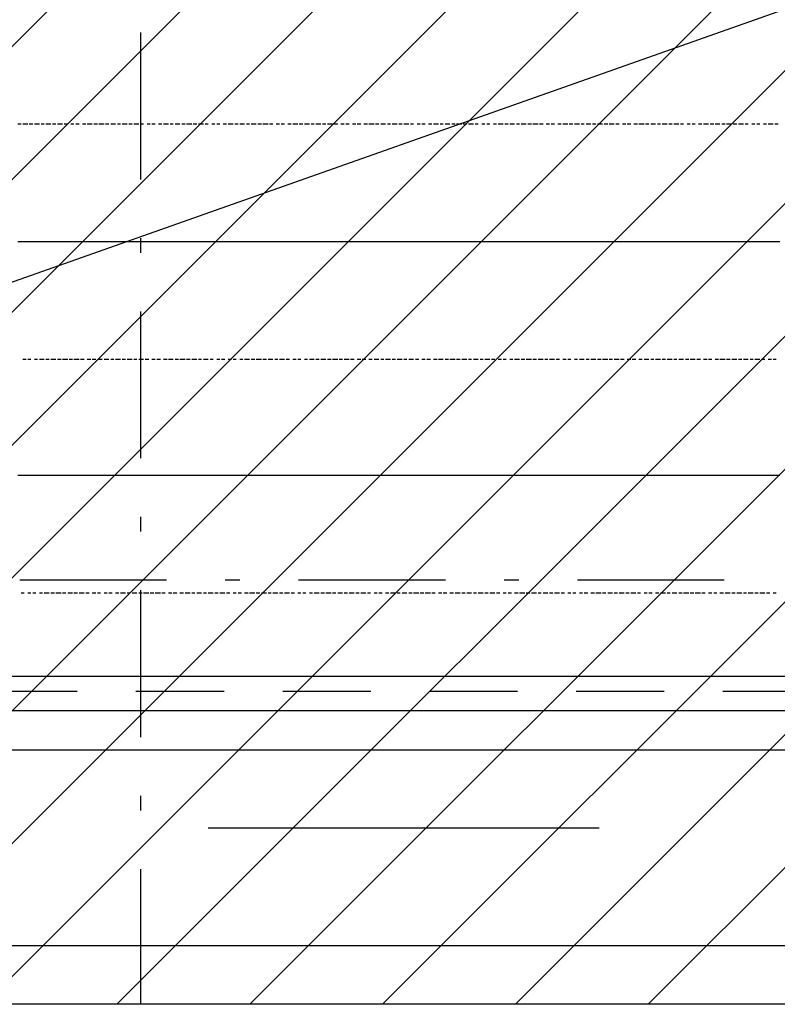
# Model space of a CAD drawing. Extents: x 997 to 109698, y 921 to 94021.
# Tile 64 of 256: x 25388 to 27324, y 3821 to 6337. Entities that reach past the tile are written whole.
import ezdxf

# ---------------------------------------------------------------- set-up
doc = ezdxf.new("R2010")
doc.units = 0
doc.header["$MEASUREMENT"] = 0
for name, color, linetype in [('12', 7, 'CONTINUOUS'), ('28', 7, 'CONTINUOUS'), ('39', 7, 'CONTINUOUS'), ('40', 7, 'CONTINUOUS')]:
    doc.layers.add(name, color=color, linetype=linetype)

msp = doc.modelspace()

# ---------------------------------------------------------------- linework, layer by layer
at = {"layer": '12', "color": 5}
for p, q in [((25391.601607, 6069.953237), (25383.601607, 6069.953237)), ((25408.601607, 6069.953237), (25395.601607, 6069.953237)), ((25421.601607, 6069.953237), (25412.601607, 6069.953237)), ((25438.601607, 6069.953237), (25425.601607, 6069.953237)), ((25450.601607, 6069.953237), (25442.601607, 6069.953237)), ((25467.601607, 6069.953237), (25454.601607, 6069.953237)), ((25480.601607, 6069.953237), (25471.601607, 6069.953237)), ((25497.601607, 6069.953237), (25484.601607, 6069.953237)), ((25510.601607, 6069.953237), (25501.601607, 6069.953237)), ((25526.601607, 6069.953237), (25518.601607, 6069.953237)), ((25539.601607, 6069.953237), (25531.601607, 6069.953237)), ((25556.601607, 6069.953237), (25548.601607, 6069.953237)), ((25573.601607, 6069.953237), (25560.601607, 6069.953237)), ((25586.601607, 6069.953237), (25577.601607, 6069.953237)), ((25603.601607, 6069.953237), (25590.601607, 6069.953237)), ((25615.601607, 6069.953237), (25607.601607, 6069.953237)), ((25632.601607, 6069.953237), (25620.601607, 6069.953237)), ((25645.601607, 6069.953237), (25637.601607, 6069.953237)), ((25662.601607, 6069.953237), (25649.601607, 6069.953237)), ((25675.601607, 6069.953237), (25666.601607, 6069.953237)), ((25692.601607, 6069.953237), (25679.601607, 6069.953237)), ((25704.601607, 6069.953237), (25696.601607, 6069.953237)), ((25721.601607, 6069.953237), (25713.601607, 6069.953237)), ((25734.601607, 6069.953237), (25725.601607, 6069.953237)), ((25751.601607, 6069.953237), (25742.601607, 6069.953237)), ((25768.601607, 6069.953237), (25755.601607, 6069.953237)), ((25780.601607, 6069.953237), (25772.601607, 6069.953237)), ((25797.601607, 6069.953237), (25785.601607, 6069.953237)), ((25810.601607, 6069.953237), (25802.601607, 6069.953237)), ((25827.601607, 6069.953237), (25814.601607, 6069.953237)), ((25840.601607, 6069.953237), (25831.601607, 6069.953237)), ((25857.601607, 6069.953237), (25844.601607, 6069.953237)), ((25869.601607, 6069.953237), (25861.601607, 6069.953237)), ((25886.601607, 6069.953237), (25878.601607, 6069.953237)), ((25899.601607, 6069.953237), (25891.601607, 6069.953237)), ((25916.601607, 6069.953237), (25907.601607, 6069.953237)), ((25933.601607, 6069.953237), (25920.601607, 6069.953237)), ((25946.601607, 6069.953237), (25937.601607, 6069.953237)), ((25962.601607, 6069.953237), (25950.601607, 6069.953237)), ((25975.601607, 6069.953237), (25967.601607, 6069.953237)), ((25992.601607, 6069.953237), (25979.601607, 6069.953237)), ((26005.601607, 6069.953237), (25996.601607, 6069.953237)), ((26022.601607, 6069.953237), (26009.601607, 6069.953237)), ((26034.601607, 6069.953237), (26026.601607, 6069.953237)), ((26051.601607, 6069.953237), (26043.601607, 6069.953237)), ((26064.601607, 6069.953237), (26056.601607, 6069.953237)), ((26081.601607, 6069.953237), (26073.601607, 6069.953237)), ((26098.601607, 6069.953237), (26085.601607, 6069.953237)), ((26111.601607, 6069.953237), (26102.601607, 6069.953237)), ((26128.601607, 6069.953237), (26115.601607, 6069.953237)), ((26140.601607, 6069.953237), (26132.601607, 6069.953237)), ((26157.601607, 6069.953237), (26144.601607, 6069.953237)), ((26170.601607, 6069.953237), (26161.601607, 6069.953237)), ((26187.601607, 6069.953237), (26174.601607, 6069.953237)), ((26200.601607, 6069.953237), (26191.601607, 6069.953237)), ((26217.601607, 6069.953237), (26208.601607, 6069.953237)), ((26229.601607, 6069.953237), (26221.601607, 6069.953237)), ((26246.601607, 6069.953237), (26238.601607, 6069.953237)), ((26259.601607, 6069.953237), (26250.601607, 6069.953237)), ((26276.601607, 6069.953237), (26267.601607, 6069.953237)), ((26293.601607, 6069.953237), (26280.601607, 6069.953237)), ((26305.601607, 6069.953237), (26297.601607, 6069.953237)), ((26322.601607, 6069.953237), (26310.601607, 6069.953237)), ((26335.601607, 6069.953237), (26327.601607, 6069.953237)), ((26352.601607, 6069.953237), (26339.601607, 6069.953237)), ((26365.601607, 6069.953237), (26356.601607, 6069.953237)), ((26382.601607, 6069.953237), (26369.601607, 6069.953237)), ((26394.601607, 6069.953237), (26386.601607, 6069.953237)), ((26411.601607, 6069.953237), (26403.601607, 6069.953237)), ((26424.601607, 6069.953237), (26415.601607, 6069.953237)), ((26441.601607, 6069.953237), (26432.601607, 6069.953237)), ((26458.601607, 6069.953237), (26445.601607, 6069.953237)), ((26470.601607, 6069.953237), (26462.601607, 6069.953237)), ((26487.601607, 6069.953237), (26475.601607, 6069.953237)), ((26500.601607, 6069.953237), (26492.601607, 6069.953237)), ((26517.601607, 6069.953237), (26504.601607, 6069.953237)), ((26530.601607, 6069.953237), (26521.601607, 6069.953237)), ((26547.601607, 6069.953237), (26534.601607, 6069.953237)), ((26559.601607, 6069.953237), (26551.601607, 6069.953237)), ((26576.601607, 6069.953237), (26568.601607, 6069.953237)), ((26589.601607, 6069.953237), (26581.601607, 6069.953237)), ((26606.601607, 6069.953237), (26598.601607, 6069.953237)), ((26623.601607, 6069.953237), (26610.601607, 6069.953237)), ((26636.601607, 6069.953237), (26627.601607, 6069.953237)), ((26652.601607, 6069.953237), (26640.601607, 6069.953237)), ((26665.601607, 6069.953237), (26657.601607, 6069.953237)), ((26682.601607, 6069.953237), (26669.601607, 6069.953237)), ((26695.601607, 6069.953237), (26686.601607, 6069.953237)), ((26712.601607, 6069.953237), (26699.601607, 6069.953237)), ((26725.601607, 6069.953237), (26716.601607, 6069.953237)), ((26741.601607, 6069.953237), (26733.601607, 6069.953237)), ((26754.601607, 6069.953237), (26746.601607, 6069.953237)), ((26771.601607, 6069.953237), (26763.601607, 6069.953237)), ((26788.601607, 6069.953237), (26775.601607, 6069.953237)), ((26801.601607, 6069.953237), (26792.601607, 6069.953237)), ((26818.601607, 6069.953237), (26805.601607, 6069.953237)), ((26830.601607, 6069.953237), (26822.601607, 6069.953237)), ((26847.601607, 6069.953237), (26835.601607, 6069.953237)), ((26860.601607, 6069.953237), (26851.601607, 6069.953237)), ((26877.601607, 6069.953237), (26864.601607, 6069.953237)), ((26890.601607, 6069.953237), (26881.601607, 6069.953237)), ((26907.601607, 6069.953237), (26894.601607, 6069.953237)), ((26919.601607, 6069.953237), (26911.601607, 6069.953237)), ((26936.601607, 6069.953237), (26928.601607, 6069.953237)), ((26949.601607, 6069.953237), (26940.601607, 6069.953237)), ((26966.601607, 6069.953237), (26957.601607, 6069.953237)), ((26983.601607, 6069.953237), (26970.601607, 6069.953237)), ((26995.601607, 6069.953237), (26987.601607, 6069.953237)), ((27012.601607, 6069.953237), (27000.601607, 6069.953237)), ((27025.601607, 6069.953237), (27017.601607, 6069.953237)), ((27042.601607, 6069.953237), (27029.601607, 6069.953237)), ((27055.601607, 6069.953237), (27046.601607, 6069.953237)), ((27072.601607, 6069.953237), (27059.601607, 6069.953237)), ((27084.601607, 6069.953237), (27076.601607, 6069.953237)), ((27101.601607, 6069.953237), (27093.601607, 6069.953237)), ((27114.601607, 6069.953237), (27106.601607, 6069.953237)), ((27131.601607, 6069.953237), (27122.601607, 6069.953237)), ((27148.601607, 6069.953237), (27135.601607, 6069.953237)), ((27161.601607, 6069.953237), (27152.601607, 6069.953237)), ((27177.601607, 6069.953237), (27165.601607, 6069.953237)), ((27190.601607, 6069.953237), (27182.601607, 6069.953237)), ((27207.601607, 6069.953237), (27194.601607, 6069.953237)), ((27220.601607, 6069.953237), (27211.601607, 6069.953237)), ((27237.601607, 6069.953237), (27224.601607, 6069.953237)), ((27249.601607, 6069.953237), (27241.601607, 6069.953237)), ((27266.601607, 6069.953237), (27258.601607, 6069.953237)), ((27279.601607, 6069.953237), (27271.601607, 6069.953237)), ((27296.601607, 6069.953237), (27288.601607, 6069.953237)), ((27313.601607, 6069.953237), (27300.601607, 6069.953237)), ((27326.601607, 6069.953237), (27317.601607, 6069.953237)), ((25404.601607, 5468.953237), (25395.601607, 5468.953237)), ((25416.601607, 5468.953237), (25408.601607, 5468.953237)), ((25433.601607, 5468.953237), (25425.601607, 5468.953237)), ((25450.601607, 5468.953237), (25438.601607, 5468.953237)), ((25463.601607, 5468.953237), (25454.601607, 5468.953237)), ((25480.601607, 5468.953237), (25467.601607, 5468.953237)), ((25493.601607, 5468.953237), (25484.601607, 5468.953237)), ((25510.601607, 5468.953237), (25497.601607, 5468.953237)), ((25522.601607, 5468.953237), (25514.601607, 5468.953237)), ((25539.601607, 5468.953237), (25526.601607, 5468.953237)), ((25552.601607, 5468.953237), (25543.601607, 5468.953237)), ((25569.601607, 5468.953237), (25560.601607, 5468.953237)), ((25582.601607, 5468.953237), (25573.601607, 5468.953237)), ((25598.601607, 5468.953237), (25590.601607, 5468.953237)), ((25615.601607, 5468.953237), (25603.601607, 5468.953237)), ((25628.601607, 5468.953237), (25620.601607, 5468.953237)), ((25645.601607, 5468.953237), (25632.601607, 5468.953237)), ((25658.601607, 5468.953237), (25649.601607, 5468.953237)), ((25675.601607, 5468.953237), (25662.601607, 5468.953237)), ((25687.601607, 5468.953237), (25679.601607, 5468.953237)), ((25704.601607, 5468.953237), (25692.601607, 5468.953237)), ((25717.601607, 5468.953237), (25708.601607, 5468.953237)), ((25734.601607, 5468.953237), (25725.601607, 5468.953237)), ((25747.601607, 5468.953237), (25738.601607, 5468.953237)), ((25764.601607, 5468.953237), (25755.601607, 5468.953237)), ((25780.601607, 5468.953237), (25768.601607, 5468.953237)), ((25793.601607, 5468.953237), (25785.601607, 5468.953237)), ((25810.601607, 5468.953237), (25797.601607, 5468.953237)), ((25823.601607, 5468.953237), (25814.601607, 5468.953237)), ((25840.601607, 5468.953237), (25827.601607, 5468.953237)), ((25852.601607, 5468.953237), (25844.601607, 5468.953237)), ((25869.601607, 5468.953237), (25857.601607, 5468.953237)), ((25882.601607, 5468.953237), (25874.601607, 5468.953237)), ((25899.601607, 5468.953237), (25891.601607, 5468.953237)), ((25912.601607, 5468.953237), (25903.601607, 5468.953237)), ((25929.601607, 5468.953237), (25920.601607, 5468.953237)), ((25941.601607, 5468.953237), (25933.601607, 5468.953237)), ((25958.601607, 5468.953237), (25950.601607, 5468.953237)), ((25975.601607, 5468.953237), (25962.601607, 5468.953237)), ((25988.601607, 5468.953237), (25979.601607, 5468.953237)), ((26005.601607, 5468.953237), (25992.601607, 5468.953237)), ((26018.601607, 5468.953237), (26009.601607, 5468.953237)), ((26034.601607, 5468.953237), (26022.601607, 5468.953237)), ((26047.601607, 5468.953237), (26039.601607, 5468.953237)), ((26064.601607, 5468.953237), (26051.601607, 5468.953237)), ((26077.601607, 5468.953237), (26068.601607, 5468.953237)), ((26094.601607, 5468.953237), (26085.601607, 5468.953237)), ((26106.601607, 5468.953237), (26098.601607, 5468.953237)), ((26123.601607, 5468.953237), (26115.601607, 5468.953237)), ((26140.601607, 5468.953237), (26128.601607, 5468.953237)), ((26153.601607, 5468.953237), (26144.601607, 5468.953237)), ((26170.601607, 5468.953237), (26157.601607, 5468.953237)), ((26183.601607, 5468.953237), (26174.601607, 5468.953237)), ((26200.601607, 5468.953237), (26187.601607, 5468.953237)), ((26212.601607, 5468.953237), (26204.601607, 5468.953237)), ((26229.601607, 5468.953237), (26217.601607, 5468.953237)), ((26242.601607, 5468.953237), (26233.601607, 5468.953237)), ((26259.601607, 5468.953237), (26250.601607, 5468.953237)), ((26272.601607, 5468.953237), (26263.601607, 5468.953237)), ((26288.601607, 5468.953237), (26280.601607, 5468.953237)), ((26305.601607, 5468.953237), (26293.601607, 5468.953237)), ((26318.601607, 5468.953237), (26310.601607, 5468.953237)), ((26335.601607, 5468.953237), (26322.601607, 5468.953237)), ((26348.601607, 5468.953237), (26339.601607, 5468.953237)), ((26365.601607, 5468.953237), (26352.601607, 5468.953237)), ((26377.601607, 5468.953237), (26369.601607, 5468.953237)), ((26394.601607, 5468.953237), (26382.601607, 5468.953237)), ((26407.601607, 5468.953237), (26399.601607, 5468.953237)), ((26424.601607, 5468.953237), (26415.601607, 5468.953237)), ((26437.601607, 5468.953237), (26428.601607, 5468.953237)), ((26454.601607, 5468.953237), (26445.601607, 5468.953237)), ((26470.601607, 5468.953237), (26458.601607, 5468.953237)), ((26483.601607, 5468.953237), (26475.601607, 5468.953237)), ((26500.601607, 5468.953237), (26487.601607, 5468.953237)), ((26513.601607, 5468.953237), (26504.601607, 5468.953237)), ((26530.601607, 5468.953237), (26517.601607, 5468.953237)), ((26542.601607, 5468.953237), (26534.601607, 5468.953237)), ((26559.601607, 5468.953237), (26547.601607, 5468.953237)), ((26572.601607, 5468.953237), (26564.601607, 5468.953237)), ((26589.601607, 5468.953237), (26576.601607, 5468.953237)), ((26602.601607, 5468.953237), (26593.601607, 5468.953237)), ((26619.601607, 5468.953237), (26610.601607, 5468.953237)), ((26631.601607, 5468.953237), (26623.601607, 5468.953237)), ((26648.601607, 5468.953237), (26640.601607, 5468.953237)), ((26665.601607, 5468.953237), (26652.601607, 5468.953237)), ((26678.601607, 5468.953237), (26669.601607, 5468.953237)), ((26695.601607, 5468.953237), (26682.601607, 5468.953237)), ((26708.601607, 5468.953237), (26699.601607, 5468.953237)), ((26725.601607, 5468.953237), (26712.601607, 5468.953237)), ((26737.601607, 5468.953237), (26729.601607, 5468.953237)), ((26754.601607, 5468.953237), (26741.601607, 5468.953237)), ((26767.601607, 5468.953237), (26758.601607, 5468.953237)), ((26784.601607, 5468.953237), (26775.601607, 5468.953237)), ((26796.601607, 5468.953237), (26788.601607, 5468.953237)), ((26813.601607, 5468.953237), (26805.601607, 5468.953237)), ((26830.601607, 5468.953237), (26818.601607, 5468.953237)), ((26843.601607, 5468.953237), (26835.601607, 5468.953237)), ((26860.601607, 5468.953237), (26847.601607, 5468.953237)), ((26873.601607, 5468.953237), (26864.601607, 5468.953237)), ((26890.601607, 5468.953237), (26877.601607, 5468.953237)), ((26902.601607, 5468.953237), (26894.601607, 5468.953237)), ((26919.601607, 5468.953237), (26907.601607, 5468.953237)), ((26932.601607, 5468.953237), (26923.601607, 5468.953237)), ((26949.601607, 5468.953237), (26940.601607, 5468.953237)), ((26962.601607, 5468.953237), (26953.601607, 5468.953237)), ((26978.601607, 5468.953237), (26970.601607, 5468.953237)), ((26995.601607, 5468.953237), (26983.601607, 5468.953237)), ((27008.601607, 5468.953237), (27000.601607, 5468.953237)), ((27025.601607, 5468.953237), (27012.601607, 5468.953237)), ((27038.601607, 5468.953237), (27029.601607, 5468.953237)), ((27055.601607, 5468.953237), (27042.601607, 5468.953237)), ((27067.601607, 5468.953237), (27059.601607, 5468.953237)), ((27084.601607, 5468.953237), (27072.601607, 5468.953237)), ((27097.601607, 5468.953237), (27089.601607, 5468.953237)), ((27114.601607, 5468.953237), (27101.601607, 5468.953237)), ((27127.601607, 5468.953237), (27118.601607, 5468.953237)), ((27144.601607, 5468.953237), (27135.601607, 5468.953237)), ((27156.601607, 5468.953237), (27148.601607, 5468.953237)), ((27173.601607, 5468.953237), (27165.601607, 5468.953237)), ((27190.601607, 5468.953237), (27177.601607, 5468.953237)), ((27203.601607, 5468.953237), (27194.601607, 5468.953237)), ((27220.601607, 5468.953237), (27207.601607, 5468.953237)), ((27233.601607, 5468.953237), (27224.601607, 5468.953237)), ((27249.601607, 5468.953237), (27237.601607, 5468.953237)), ((27262.601607, 5468.953237), (27254.601607, 5468.953237)), ((27279.601607, 5468.953237), (27266.601607, 5468.953237)), ((27292.601607, 5468.953237), (27283.601607, 5468.953237)), ((27309.601607, 5468.953237), (27300.601607, 5468.953237)), ((27321.601607, 5468.953237), (27313.601607, 5468.953237)), ((25399.601607, 4871.953237), (25391.601607, 4871.953237)), ((25416.601607, 4871.953237), (25408.601607, 4871.953237)), ((25429.601607, 4871.953237), (25421.601607, 4871.953237)), ((25446.601607, 4871.953237), (25438.601607, 4871.953237)), ((25463.601607, 4871.953237), (25450.601607, 4871.953237)), ((25476.601607, 4871.953237), (25467.601607, 4871.953237)), ((25493.601607, 4871.953237), (25480.601607, 4871.953237)), ((25505.601607, 4871.953237), (25497.601607, 4871.953237)), ((25522.601607, 4871.953237), (25510.601607, 4871.953237)), ((25535.601607, 4871.953237), (25526.601607, 4871.953237)), ((25552.601607, 4871.953237), (25539.601607, 4871.953237)), ((25565.601607, 4871.953237), (25556.601607, 4871.953237)), ((25582.601607, 4871.953237), (25573.601607, 4871.953237)), ((25594.601607, 4871.953237), (25586.601607, 4871.953237)), ((25611.601607, 4871.953237), (25603.601607, 4871.953237)), ((25624.601607, 4871.953237), (25615.601607, 4871.953237)), ((25641.601607, 4871.953237), (25632.601607, 4871.953237)), ((25658.601607, 4871.953237), (25645.601607, 4871.953237)), ((25670.601607, 4871.953237), (25662.601607, 4871.953237)), ((25687.601607, 4871.953237), (25675.601607, 4871.953237)), ((25700.601607, 4871.953237), (25692.601607, 4871.953237)), ((25717.601607, 4871.953237), (25704.601607, 4871.953237)), ((25730.601607, 4871.953237), (25721.601607, 4871.953237)), ((25747.601607, 4871.953237), (25734.601607, 4871.953237)), ((25759.601607, 4871.953237), (25751.601607, 4871.953237)), ((25776.601607, 4871.953237), (25768.601607, 4871.953237)), ((25789.601607, 4871.953237), (25780.601607, 4871.953237)), ((25806.601607, 4871.953237), (25797.601607, 4871.953237)), ((25823.601607, 4871.953237), (25810.601607, 4871.953237)), ((25835.601607, 4871.953237), (25827.601607, 4871.953237)), ((25852.601607, 4871.953237), (25840.601607, 4871.953237)), ((25865.601607, 4871.953237), (25857.601607, 4871.953237)), ((25882.601607, 4871.953237), (25869.601607, 4871.953237)), ((25895.601607, 4871.953237), (25886.601607, 4871.953237)), ((25912.601607, 4871.953237), (25899.601607, 4871.953237)), ((25924.601607, 4871.953237), (25916.601607, 4871.953237)), ((25941.601607, 4871.953237), (25933.601607, 4871.953237)), ((25954.601607, 4871.953237), (25946.601607, 4871.953237)), ((25971.601607, 4871.953237), (25962.601607, 4871.953237)), ((25988.601607, 4871.953237), (25975.601607, 4871.953237)), ((26001.601607, 4871.953237), (25992.601607, 4871.953237)), ((26018.601607, 4871.953237), (26005.601607, 4871.953237)), ((26030.601607, 4871.953237), (26022.601607, 4871.953237)), ((26047.601607, 4871.953237), (26034.601607, 4871.953237)), ((26060.601607, 4871.953237), (26051.601607, 4871.953237)), ((26077.601607, 4871.953237), (26064.601607, 4871.953237)), ((26090.601607, 4871.953237), (26081.601607, 4871.953237)), ((26106.601607, 4871.953237), (26098.601607, 4871.953237)), ((26119.601607, 4871.953237), (26111.601607, 4871.953237)), ((26136.601607, 4871.953237), (26128.601607, 4871.953237)), ((26153.601607, 4871.953237), (26140.601607, 4871.953237)), ((26166.601607, 4871.953237), (26157.601607, 4871.953237)), ((26183.601607, 4871.953237), (26170.601607, 4871.953237)), ((26195.601607, 4871.953237), (26187.601607, 4871.953237)), ((26212.601607, 4871.953237), (26200.601607, 4871.953237)), ((26225.601607, 4871.953237), (26217.601607, 4871.953237)), ((26242.601607, 4871.953237), (26229.601607, 4871.953237)), ((26255.601607, 4871.953237), (26246.601607, 4871.953237)), ((26272.601607, 4871.953237), (26259.601607, 4871.953237)), ((26284.601607, 4871.953237), (26276.601607, 4871.953237)), ((26301.601607, 4871.953237), (26293.601607, 4871.953237)), ((26314.601607, 4871.953237), (26305.601607, 4871.953237)), ((26331.601607, 4871.953237), (26322.601607, 4871.953237)), ((26348.601607, 4871.953237), (26335.601607, 4871.953237)), ((26360.601607, 4871.953237), (26352.601607, 4871.953237)), ((26377.601607, 4871.953237), (26365.601607, 4871.953237)), ((26390.601607, 4871.953237), (26382.601607, 4871.953237)), ((26407.601607, 4871.953237), (26394.601607, 4871.953237)), ((26420.601607, 4871.953237), (26411.601607, 4871.953237)), ((26437.601607, 4871.953237), (26424.601607, 4871.953237)), ((26449.601607, 4871.953237), (26441.601607, 4871.953237)), ((26466.601607, 4871.953237), (26458.601607, 4871.953237)), ((26479.601607, 4871.953237), (26470.601607, 4871.953237)), ((26496.601607, 4871.953237), (26487.601607, 4871.953237)), ((26513.601607, 4871.953237), (26500.601607, 4871.953237)), ((26526.601607, 4871.953237), (26517.601607, 4871.953237)), ((26542.601607, 4871.953237), (26530.601607, 4871.953237)), ((26555.601607, 4871.953237), (26547.601607, 4871.953237)), ((26572.601607, 4871.953237), (26559.601607, 4871.953237)), ((26585.601607, 4871.953237), (26576.601607, 4871.953237)), ((26602.601607, 4871.953237), (26589.601607, 4871.953237)), ((26614.601607, 4871.953237), (26606.601607, 4871.953237)), ((26631.601607, 4871.953237), (26623.601607, 4871.953237)), ((26644.601607, 4871.953237), (26636.601607, 4871.953237)), ((26661.601607, 4871.953237), (26652.601607, 4871.953237)), ((26678.601607, 4871.953237), (26665.601607, 4871.953237)), ((26691.601607, 4871.953237), (26682.601607, 4871.953237)), ((26708.601607, 4871.953237), (26695.601607, 4871.953237)), ((26720.601607, 4871.953237), (26712.601607, 4871.953237)), ((26737.601607, 4871.953237), (26725.601607, 4871.953237)), ((26750.601607, 4871.953237), (26741.601607, 4871.953237)), ((26767.601607, 4871.953237), (26754.601607, 4871.953237)), ((26780.601607, 4871.953237), (26771.601607, 4871.953237)), ((26796.601607, 4871.953237), (26788.601607, 4871.953237)), ((26809.601607, 4871.953237), (26801.601607, 4871.953237)), ((26826.601607, 4871.953237), (26818.601607, 4871.953237)), ((26839.601607, 4871.953237), (26830.601607, 4871.953237)), ((26856.601607, 4871.953237), (26847.601607, 4871.953237)), ((26873.601607, 4871.953237), (26860.601607, 4871.953237)), ((26885.601607, 4871.953237), (26877.601607, 4871.953237)), ((26902.601607, 4871.953237), (26890.601607, 4871.953237)), ((26915.601607, 4871.953237), (26907.601607, 4871.953237)), ((26932.601607, 4871.953237), (26919.601607, 4871.953237)), ((26945.601607, 4871.953237), (26936.601607, 4871.953237)), ((26962.601607, 4871.953237), (26949.601607, 4871.953237)), ((26974.601607, 4871.953237), (26966.601607, 4871.953237)), ((26991.601607, 4871.953237), (26983.601607, 4871.953237)), ((27004.601607, 4871.953237), (26995.601607, 4871.953237)), ((27021.601607, 4871.953237), (27012.601607, 4871.953237)), ((27038.601607, 4871.953237), (27025.601607, 4871.953237)), ((27050.601607, 4871.953237), (27042.601607, 4871.953237)), ((27067.601607, 4871.953237), (27055.601607, 4871.953237)), ((27080.601607, 4871.953237), (27072.601607, 4871.953237)), ((27097.601607, 4871.953237), (27084.601607, 4871.953237)), ((27110.601607, 4871.953237), (27101.601607, 4871.953237)), ((27127.601607, 4871.953237), (27114.601607, 4871.953237)), ((27139.601607, 4871.953237), (27131.601607, 4871.953237)), ((27156.601607, 4871.953237), (27148.601607, 4871.953237)), ((27169.601607, 4871.953237), (27161.601607, 4871.953237)), ((27186.601607, 4871.953237), (27177.601607, 4871.953237)), ((27203.601607, 4871.953237), (27190.601607, 4871.953237)), ((27216.601607, 4871.953237), (27207.601607, 4871.953237)), ((27233.601607, 4871.953237), (27220.601607, 4871.953237)), ((27245.601607, 4871.953237), (27237.601607, 4871.953237)), ((27262.601607, 4871.953237), (27249.601607, 4871.953237)), ((27275.601607, 4871.953237), (27266.601607, 4871.953237)), ((27292.601607, 4871.953237), (27279.601607, 4871.953237)), ((27304.601607, 4871.953237), (27296.601607, 4871.953237)), ((27321.601607, 4871.953237), (27313.601607, 4871.953237)), ((26868.601607, 4270.953237), (25869.601607, 4270.953237))]:
    msp.add_line(p, q, dxfattribs=at)
at = {"layer": '12', "color": 1}
for p, q in [((25391.601607, 5768.953237), (25383.601607, 5768.953237)), ((25399.601607, 5768.953237), (25391.601607, 5768.953237)), ((25412.601607, 5768.953237), (25399.601607, 5768.953237)), ((25421.601607, 5768.953237), (25412.601607, 5768.953237)), ((25429.601607, 5768.953237), (25421.601607, 5768.953237)), ((25442.601607, 5768.953237), (25429.601607, 5768.953237)), ((25450.601607, 5768.953237), (25442.601607, 5768.953237)), ((25463.601607, 5768.953237), (25450.601607, 5768.953237)), ((25471.601607, 5768.953237), (25463.601607, 5768.953237)), ((25480.601607, 5768.953237), (25471.601607, 5768.953237)), ((25493.601607, 5768.953237), (25480.601607, 5768.953237)), ((25501.601607, 5768.953237), (25493.601607, 5768.953237)), ((25510.601607, 5768.953237), (25501.601607, 5768.953237)), ((25522.601607, 5768.953237), (25510.601607, 5768.953237)), ((25531.601607, 5768.953237), (25522.601607, 5768.953237)), ((25539.601607, 5768.953237), (25531.601607, 5768.953237)), ((25552.601607, 5768.953237), (25539.601607, 5768.953237)), ((25560.601607, 5768.953237), (25552.601607, 5768.953237)), ((25573.601607, 5768.953237), (25560.601607, 5768.953237)), ((25582.601607, 5768.953237), (25573.601607, 5768.953237)), ((25590.601607, 5768.953237), (25582.601607, 5768.953237)), ((25603.601607, 5768.953237), (25590.601607, 5768.953237)), ((25611.601607, 5768.953237), (25603.601607, 5768.953237)), ((25620.601607, 5768.953237), (25611.601607, 5768.953237)), ((25632.601607, 5768.953237), (25620.601607, 5768.953237)), ((25641.601607, 5768.953237), (25632.601607, 5768.953237)), ((25649.601607, 5768.953237), (25641.601607, 5768.953237)), ((25662.601607, 5768.953237), (25649.601607, 5768.953237)), ((25670.601607, 5768.953237), (25662.601607, 5768.953237)), ((25679.601607, 5768.953237), (25670.601607, 5768.953237)), ((25692.601607, 5768.953237), (25679.601607, 5768.953237)), ((25700.601607, 5768.953237), (25692.601607, 5768.953237)), ((25713.601607, 5768.953237), (25700.601607, 5768.953237)), ((25721.601607, 5768.953237), (25713.601607, 5768.953237)), ((25730.601607, 5768.953237), (25721.601607, 5768.953237)), ((25742.601607, 5768.953237), (25730.601607, 5768.953237)), ((25751.601607, 5768.953237), (25742.601607, 5768.953237)), ((25759.601607, 5768.953237), (25751.601607, 5768.953237)), ((25772.601607, 5768.953237), (25759.601607, 5768.953237)), ((25780.601607, 5768.953237), (25772.601607, 5768.953237)), ((25789.601607, 5768.953237), (25780.601607, 5768.953237)), ((25802.601607, 5768.953237), (25789.601607, 5768.953237)), ((25810.601607, 5768.953237), (25802.601607, 5768.953237)), ((25823.601607, 5768.953237), (25810.601607, 5768.953237)), ((25831.601607, 5768.953237), (25823.601607, 5768.953237)), ((25840.601607, 5768.953237), (25831.601607, 5768.953237)), ((25852.601607, 5768.953237), (25840.601607, 5768.953237)), ((25861.601607, 5768.953237), (25852.601607, 5768.953237)), ((25869.601607, 5768.953237), (25861.601607, 5768.953237)), ((25882.601607, 5768.953237), (25869.601607, 5768.953237)), ((25891.601607, 5768.953237), (25882.601607, 5768.953237)), ((25899.601607, 5768.953237), (25891.601607, 5768.953237)), ((25912.601607, 5768.953237), (25899.601607, 5768.953237)), ((25920.601607, 5768.953237), (25912.601607, 5768.953237)), ((25933.601607, 5768.953237), (25920.601607, 5768.953237)), ((25941.601607, 5768.953237), (25933.601607, 5768.953237)), ((25950.601607, 5768.953237), (25941.601607, 5768.953237)), ((25962.601607, 5768.953237), (25950.601607, 5768.953237)), ((25971.601607, 5768.953237), (25962.601607, 5768.953237)), ((25979.601607, 5768.953237), (25971.601607, 5768.953237)), ((25992.601607, 5768.953237), (25979.601607, 5768.953237)), ((26001.601607, 5768.953237), (25992.601607, 5768.953237)), ((26009.601607, 5768.953237), (26001.601607, 5768.953237)), ((26022.601607, 5768.953237), (26009.601607, 5768.953237)), ((26030.601607, 5768.953237), (26022.601607, 5768.953237)), ((26043.601607, 5768.953237), (26030.601607, 5768.953237)), ((26051.601607, 5768.953237), (26043.601607, 5768.953237)), ((26060.601607, 5768.953237), (26051.601607, 5768.953237)), ((26073.601607, 5768.953237), (26060.601607, 5768.953237)), ((26081.601607, 5768.953237), (26073.601607, 5768.953237)), ((26090.601607, 5768.953237), (26081.601607, 5768.953237)), ((26102.601607, 5768.953237), (26090.601607, 5768.953237)), ((26111.601607, 5768.953237), (26102.601607, 5768.953237)), ((26119.601607, 5768.953237), (26111.601607, 5768.953237)), ((26132.601607, 5768.953237), (26119.601607, 5768.953237)), ((26140.601607, 5768.953237), (26132.601607, 5768.953237)), ((26153.601607, 5768.953237), (26140.601607, 5768.953237)), ((26161.601607, 5768.953237), (26153.601607, 5768.953237)), ((26170.601607, 5768.953237), (26161.601607, 5768.953237)), ((26183.601607, 5768.953237), (26170.601607, 5768.953237)), ((26191.601607, 5768.953237), (26183.601607, 5768.953237)), ((26200.601607, 5768.953237), (26191.601607, 5768.953237)), ((26212.601607, 5768.953237), (26200.601607, 5768.953237)), ((26221.601607, 5768.953237), (26212.601607, 5768.953237)), ((26229.601607, 5768.953237), (26221.601607, 5768.953237)), ((26242.601607, 5768.953237), (26229.601607, 5768.953237)), ((26250.601607, 5768.953237), (26242.601607, 5768.953237)), ((26259.601607, 5768.953237), (26250.601607, 5768.953237)), ((26272.601607, 5768.953237), (26259.601607, 5768.953237)), ((26280.601607, 5768.953237), (26272.601607, 5768.953237)), ((26293.601607, 5768.953237), (26280.601607, 5768.953237)), ((26301.601607, 5768.953237), (26293.601607, 5768.953237)), ((26310.601607, 5768.953237), (26301.601607, 5768.953237)), ((26322.601607, 5768.953237), (26310.601607, 5768.953237)), ((26331.601607, 5768.953237), (26322.601607, 5768.953237)), ((26339.601607, 5768.953237), (26331.601607, 5768.953237)), ((26352.601607, 5768.953237), (26339.601607, 5768.953237)), ((26360.601607, 5768.953237), (26352.601607, 5768.953237)), ((26369.601607, 5768.953237), (26360.601607, 5768.953237)), ((26382.601607, 5768.953237), (26369.601607, 5768.953237)), ((26390.601607, 5768.953237), (26382.601607, 5768.953237)), ((26403.601607, 5768.953237), (26390.601607, 5768.953237)), ((26411.601607, 5768.953237), (26403.601607, 5768.953237)), ((26420.601607, 5768.953237), (26411.601607, 5768.953237)), ((26432.601607, 5768.953237), (26420.601607, 5768.953237)), ((26441.601607, 5768.953237), (26432.601607, 5768.953237)), ((26449.601607, 5768.953237), (26441.601607, 5768.953237)), ((26462.601607, 5768.953237), (26449.601607, 5768.953237)), ((26470.601607, 5768.953237), (26462.601607, 5768.953237)), ((26479.601607, 5768.953237), (26470.601607, 5768.953237)), ((26492.601607, 5768.953237), (26479.601607, 5768.953237)), ((26500.601607, 5768.953237), (26492.601607, 5768.953237)), ((26513.601607, 5768.953237), (26500.601607, 5768.953237)), ((26521.601607, 5768.953237), (26513.601607, 5768.953237)), ((26530.601607, 5768.953237), (26521.601607, 5768.953237)), ((26542.601607, 5768.953237), (26530.601607, 5768.953237)), ((26551.601607, 5768.953237), (26542.601607, 5768.953237)), ((26559.601607, 5768.953237), (26551.601607, 5768.953237)), ((26572.601607, 5768.953237), (26559.601607, 5768.953237)), ((26581.601607, 5768.953237), (26572.601607, 5768.953237)), ((26589.601607, 5768.953237), (26581.601607, 5768.953237)), ((26602.601607, 5768.953237), (26589.601607, 5768.953237)), ((26610.601607, 5768.953237), (26602.601607, 5768.953237)), ((26623.601607, 5768.953237), (26610.601607, 5768.953237)), ((26631.601607, 5768.953237), (26623.601607, 5768.953237)), ((26640.601607, 5768.953237), (26631.601607, 5768.953237)), ((26652.601607, 5768.953237), (26640.601607, 5768.953237)), ((26661.601607, 5768.953237), (26652.601607, 5768.953237)), ((26669.601607, 5768.953237), (26661.601607, 5768.953237)), ((26682.601607, 5768.953237), (26669.601607, 5768.953237)), ((26691.601607, 5768.953237), (26682.601607, 5768.953237)), ((26699.601607, 5768.953237), (26691.601607, 5768.953237)), ((26712.601607, 5768.953237), (26699.601607, 5768.953237)), ((26720.601607, 5768.953237), (26712.601607, 5768.953237)), ((26733.601607, 5768.953237), (26720.601607, 5768.953237)), ((26741.601607, 5768.953237), (26733.601607, 5768.953237)), ((26750.601607, 5768.953237), (26741.601607, 5768.953237)), ((26763.601607, 5768.953237), (26750.601607, 5768.953237)), ((26771.601607, 5768.953237), (26763.601607, 5768.953237)), ((26780.601607, 5768.953237), (26771.601607, 5768.953237)), ((26792.601607, 5768.953237), (26780.601607, 5768.953237)), ((26801.601607, 5768.953237), (26792.601607, 5768.953237)), ((26809.601607, 5768.953237), (26801.601607, 5768.953237)), ((26822.601607, 5768.953237), (26809.601607, 5768.953237)), ((26830.601607, 5768.953237), (26822.601607, 5768.953237)), ((26839.601607, 5768.953237), (26830.601607, 5768.953237)), ((26851.601607, 5768.953237), (26839.601607, 5768.953237)), ((26860.601607, 5768.953237), (26851.601607, 5768.953237)), ((26873.601607, 5768.953237), (26860.601607, 5768.953237)), ((26881.601607, 5768.953237), (26873.601607, 5768.953237)), ((26890.601607, 5768.953237), (26881.601607, 5768.953237)), ((26902.601607, 5768.953237), (26890.601607, 5768.953237)), ((26911.601607, 5768.953237), (26902.601607, 5768.953237)), ((26919.601607, 5768.953237), (26911.601607, 5768.953237)), ((26932.601607, 5768.953237), (26919.601607, 5768.953237)), ((26940.601607, 5768.953237), (26932.601607, 5768.953237)), ((26949.601607, 5768.953237), (26940.601607, 5768.953237)), ((26962.601607, 5768.953237), (26949.601607, 5768.953237)), ((26970.601607, 5768.953237), (26962.601607, 5768.953237)), ((26983.601607, 5768.953237), (26970.601607, 5768.953237)), ((26991.601607, 5768.953237), (26983.601607, 5768.953237)), ((27000.601607, 5768.953237), (26991.601607, 5768.953237)), ((27012.601607, 5768.953237), (27000.601607, 5768.953237)), ((27021.601607, 5768.953237), (27012.601607, 5768.953237)), ((27029.601607, 5768.953237), (27021.601607, 5768.953237)), ((27042.601607, 5768.953237), (27029.601607, 5768.953237)), ((27050.601607, 5768.953237), (27042.601607, 5768.953237)), ((27059.601607, 5768.953237), (27050.601607, 5768.953237)), ((27072.601607, 5768.953237), (27059.601607, 5768.953237)), ((27080.601607, 5768.953237), (27072.601607, 5768.953237)), ((27093.601607, 5768.953237), (27080.601607, 5768.953237)), ((27101.601607, 5768.953237), (27093.601607, 5768.953237)), ((27110.601607, 5768.953237), (27101.601607, 5768.953237)), ((27122.601607, 5768.953237), (27110.601607, 5768.953237)), ((27131.601607, 5768.953237), (27122.601607, 5768.953237)), ((27139.601607, 5768.953237), (27131.601607, 5768.953237)), ((27152.601607, 5768.953237), (27139.601607, 5768.953237)), ((27161.601607, 5768.953237), (27152.601607, 5768.953237)), ((27169.601607, 5768.953237), (27161.601607, 5768.953237)), ((27182.601607, 5768.953237), (27169.601607, 5768.953237)), ((27190.601607, 5768.953237), (27182.601607, 5768.953237)), ((27203.601607, 5768.953237), (27190.601607, 5768.953237)), ((27211.601607, 5768.953237), (27203.601607, 5768.953237)), ((27220.601607, 5768.953237), (27211.601607, 5768.953237)), ((27233.601607, 5768.953237), (27220.601607, 5768.953237)), ((27241.601607, 5768.953237), (27233.601607, 5768.953237)), ((27249.601607, 5768.953237), (27241.601607, 5768.953237)), ((27262.601607, 5768.953237), (27249.601607, 5768.953237)), ((27271.601607, 5768.953237), (27262.601607, 5768.953237)), ((27279.601607, 5768.953237), (27271.601607, 5768.953237)), ((27292.601607, 5768.953237), (27279.601607, 5768.953237)), ((27300.601607, 5768.953237), (27292.601607, 5768.953237)), ((27313.601607, 5768.953237), (27300.601607, 5768.953237)), ((27321.601607, 5768.953237), (27313.601607, 5768.953237)), ((27330.601607, 5768.953237), (27321.601607, 5768.953237)), ((25391.601607, 5171.953237), (25383.601607, 5171.953237)), ((25399.601607, 5171.953237), (25391.601607, 5171.953237)), ((25412.601607, 5171.953237), (25399.601607, 5171.953237)), ((25421.601607, 5171.953237), (25412.601607, 5171.953237)), ((25429.601607, 5171.953237), (25421.601607, 5171.953237)), ((25442.601607, 5171.953237), (25429.601607, 5171.953237)), ((25450.601607, 5171.953237), (25442.601607, 5171.953237)), ((25463.601607, 5171.953237), (25450.601607, 5171.953237)), ((25471.601607, 5171.953237), (25463.601607, 5171.953237)), ((25480.601607, 5171.953237), (25471.601607, 5171.953237)), ((25493.601607, 5171.953237), (25480.601607, 5171.953237)), ((25501.601607, 5171.953237), (25493.601607, 5171.953237)), ((25510.601607, 5171.953237), (25501.601607, 5171.953237)), ((25522.601607, 5171.953237), (25510.601607, 5171.953237)), ((25531.601607, 5171.953237), (25522.601607, 5171.953237)), ((25539.601607, 5171.953237), (25531.601607, 5171.953237)), ((25552.601607, 5171.953237), (25539.601607, 5171.953237)), ((25560.601607, 5171.953237), (25552.601607, 5171.953237)), ((25573.601607, 5171.953237), (25560.601607, 5171.953237)), ((25582.601607, 5171.953237), (25573.601607, 5171.953237)), ((25590.601607, 5171.953237), (25582.601607, 5171.953237)), ((25603.601607, 5171.953237), (25590.601607, 5171.953237)), ((25611.601607, 5171.953237), (25603.601607, 5171.953237)), ((25620.601607, 5171.953237), (25611.601607, 5171.953237)), ((25632.601607, 5171.953237), (25620.601607, 5171.953237)), ((25641.601607, 5171.953237), (25632.601607, 5171.953237)), ((25649.601607, 5171.953237), (25641.601607, 5171.953237)), ((25662.601607, 5171.953237), (25649.601607, 5171.953237)), ((25670.601607, 5171.953237), (25662.601607, 5171.953237)), ((25679.601607, 5171.953237), (25670.601607, 5171.953237)), ((25692.601607, 5171.953237), (25679.601607, 5171.953237)), ((25700.601607, 5171.953237), (25692.601607, 5171.953237)), ((25713.601607, 5171.953237), (25700.601607, 5171.953237)), ((25721.601607, 5171.953237), (25713.601607, 5171.953237)), ((25730.601607, 5171.953237), (25721.601607, 5171.953237)), ((25742.601607, 5171.953237), (25730.601607, 5171.953237)), ((25751.601607, 5171.953237), (25742.601607, 5171.953237)), ((25759.601607, 5171.953237), (25751.601607, 5171.953237)), ((25772.601607, 5171.953237), (25759.601607, 5171.953237)), ((25780.601607, 5171.953237), (25772.601607, 5171.953237)), ((25789.601607, 5171.953237), (25780.601607, 5171.953237)), ((25802.601607, 5171.953237), (25789.601607, 5171.953237)), ((25810.601607, 5171.953237), (25802.601607, 5171.953237)), ((25823.601607, 5171.953237), (25810.601607, 5171.953237)), ((25831.601607, 5171.953237), (25823.601607, 5171.953237)), ((25840.601607, 5171.953237), (25831.601607, 5171.953237)), ((25852.601607, 5171.953237), (25840.601607, 5171.953237)), ((25861.601607, 5171.953237), (25852.601607, 5171.953237)), ((25869.601607, 5171.953237), (25861.601607, 5171.953237)), ((25882.601607, 5171.953237), (25869.601607, 5171.953237)), ((25891.601607, 5171.953237), (25882.601607, 5171.953237)), ((25899.601607, 5171.953237), (25891.601607, 5171.953237)), ((25912.601607, 5171.953237), (25899.601607, 5171.953237)), ((25920.601607, 5171.953237), (25912.601607, 5171.953237)), ((25933.601607, 5171.953237), (25920.601607, 5171.953237)), ((25941.601607, 5171.953237), (25933.601607, 5171.953237)), ((25950.601607, 5171.953237), (25941.601607, 5171.953237)), ((25962.601607, 5171.953237), (25950.601607, 5171.953237)), ((25971.601607, 5171.953237), (25962.601607, 5171.953237)), ((25979.601607, 5171.953237), (25971.601607, 5171.953237)), ((25992.601607, 5171.953237), (25979.601607, 5171.953237)), ((26001.601607, 5171.953237), (25992.601607, 5171.953237)), ((26009.601607, 5171.953237), (26001.601607, 5171.953237)), ((26022.601607, 5171.953237), (26009.601607, 5171.953237)), ((26030.601607, 5171.953237), (26022.601607, 5171.953237)), ((26043.601607, 5171.953237), (26030.601607, 5171.953237)), ((26051.601607, 5171.953237), (26043.601607, 5171.953237)), ((26060.601607, 5171.953237), (26051.601607, 5171.953237)), ((26073.601607, 5171.953237), (26060.601607, 5171.953237)), ((26081.601607, 5171.953237), (26073.601607, 5171.953237)), ((26090.601607, 5171.953237), (26081.601607, 5171.953237)), ((26102.601607, 5171.953237), (26090.601607, 5171.953237)), ((26111.601607, 5171.953237), (26102.601607, 5171.953237)), ((26119.601607, 5171.953237), (26111.601607, 5171.953237)), ((26132.601607, 5171.953237), (26119.601607, 5171.953237)), ((26140.601607, 5171.953237), (26132.601607, 5171.953237)), ((26153.601607, 5171.953237), (26140.601607, 5171.953237)), ((26161.601607, 5171.953237), (26153.601607, 5171.953237)), ((26170.601607, 5171.953237), (26161.601607, 5171.953237)), ((26183.601607, 5171.953237), (26170.601607, 5171.953237)), ((26191.601607, 5171.953237), (26183.601607, 5171.953237)), ((26200.601607, 5171.953237), (26191.601607, 5171.953237)), ((26212.601607, 5171.953237), (26200.601607, 5171.953237)), ((26221.601607, 5171.953237), (26212.601607, 5171.953237)), ((26229.601607, 5171.953237), (26221.601607, 5171.953237)), ((26242.601607, 5171.953237), (26229.601607, 5171.953237)), ((26250.601607, 5171.953237), (26242.601607, 5171.953237)), ((26259.601607, 5171.953237), (26250.601607, 5171.953237)), ((26272.601607, 5171.953237), (26259.601607, 5171.953237)), ((26280.601607, 5171.953237), (26272.601607, 5171.953237)), ((26293.601607, 5171.953237), (26280.601607, 5171.953237)), ((26301.601607, 5171.953237), (26293.601607, 5171.953237)), ((26310.601607, 5171.953237), (26301.601607, 5171.953237)), ((26322.601607, 5171.953237), (26310.601607, 5171.953237)), ((26331.601607, 5171.953237), (26322.601607, 5171.953237)), ((26339.601607, 5171.953237), (26331.601607, 5171.953237)), ((26352.601607, 5171.953237), (26339.601607, 5171.953237)), ((26360.601607, 5171.953237), (26352.601607, 5171.953237)), ((26369.601607, 5171.953237), (26360.601607, 5171.953237)), ((26382.601607, 5171.953237), (26369.601607, 5171.953237)), ((26390.601607, 5171.953237), (26382.601607, 5171.953237)), ((26403.601607, 5171.953237), (26390.601607, 5171.953237)), ((26411.601607, 5171.953237), (26403.601607, 5171.953237)), ((26420.601607, 5171.953237), (26411.601607, 5171.953237)), ((26432.601607, 5171.953237), (26420.601607, 5171.953237)), ((26441.601607, 5171.953237), (26432.601607, 5171.953237)), ((26449.601607, 5171.953237), (26441.601607, 5171.953237)), ((26462.601607, 5171.953237), (26449.601607, 5171.953237)), ((26470.601607, 5171.953237), (26462.601607, 5171.953237)), ((26479.601607, 5171.953237), (26470.601607, 5171.953237)), ((26492.601607, 5171.953237), (26479.601607, 5171.953237)), ((26500.601607, 5171.953237), (26492.601607, 5171.953237)), ((26513.601607, 5171.953237), (26500.601607, 5171.953237)), ((26521.601607, 5171.953237), (26513.601607, 5171.953237)), ((26530.601607, 5171.953237), (26521.601607, 5171.953237)), ((26542.601607, 5171.953237), (26530.601607, 5171.953237)), ((26551.601607, 5171.953237), (26542.601607, 5171.953237)), ((26559.601607, 5171.953237), (26551.601607, 5171.953237)), ((26572.601607, 5171.953237), (26559.601607, 5171.953237)), ((26581.601607, 5171.953237), (26572.601607, 5171.953237)), ((26589.601607, 5171.953237), (26581.601607, 5171.953237)), ((26602.601607, 5171.953237), (26589.601607, 5171.953237)), ((26610.601607, 5171.953237), (26602.601607, 5171.953237)), ((26623.601607, 5171.953237), (26610.601607, 5171.953237)), ((26631.601607, 5171.953237), (26623.601607, 5171.953237)), ((26640.601607, 5171.953237), (26631.601607, 5171.953237)), ((26652.601607, 5171.953237), (26640.601607, 5171.953237)), ((26661.601607, 5171.953237), (26652.601607, 5171.953237)), ((26669.601607, 5171.953237), (26661.601607, 5171.953237)), ((26682.601607, 5171.953237), (26669.601607, 5171.953237)), ((26691.601607, 5171.953237), (26682.601607, 5171.953237)), ((26699.601607, 5171.953237), (26691.601607, 5171.953237)), ((26712.601607, 5171.953237), (26699.601607, 5171.953237)), ((26720.601607, 5171.953237), (26712.601607, 5171.953237)), ((26733.601607, 5171.953237), (26720.601607, 5171.953237)), ((26741.601607, 5171.953237), (26733.601607, 5171.953237)), ((26750.601607, 5171.953237), (26741.601607, 5171.953237)), ((26763.601607, 5171.953237), (26750.601607, 5171.953237)), ((26771.601607, 5171.953237), (26763.601607, 5171.953237)), ((26780.601607, 5171.953237), (26771.601607, 5171.953237)), ((26792.601607, 5171.953237), (26780.601607, 5171.953237)), ((26801.601607, 5171.953237), (26792.601607, 5171.953237)), ((26809.601607, 5171.953237), (26801.601607, 5171.953237)), ((26822.601607, 5171.953237), (26809.601607, 5171.953237)), ((26830.601607, 5171.953237), (26822.601607, 5171.953237)), ((26839.601607, 5171.953237), (26830.601607, 5171.953237)), ((26851.601607, 5171.953237), (26839.601607, 5171.953237)), ((26860.601607, 5171.953237), (26851.601607, 5171.953237)), ((26873.601607, 5171.953237), (26860.601607, 5171.953237)), ((26881.601607, 5171.953237), (26873.601607, 5171.953237)), ((26890.601607, 5171.953237), (26881.601607, 5171.953237)), ((26902.601607, 5171.953237), (26890.601607, 5171.953237)), ((26911.601607, 5171.953237), (26902.601607, 5171.953237)), ((26919.601607, 5171.953237), (26911.601607, 5171.953237)), ((26932.601607, 5171.953237), (26919.601607, 5171.953237)), ((26940.601607, 5171.953237), (26932.601607, 5171.953237)), ((26949.601607, 5171.953237), (26940.601607, 5171.953237)), ((26962.601607, 5171.953237), (26949.601607, 5171.953237)), ((26970.601607, 5171.953237), (26962.601607, 5171.953237)), ((26983.601607, 5171.953237), (26970.601607, 5171.953237)), ((26991.601607, 5171.953237), (26983.601607, 5171.953237)), ((27000.601607, 5171.953237), (26991.601607, 5171.953237)), ((27012.601607, 5171.953237), (27000.601607, 5171.953237)), ((27021.601607, 5171.953237), (27012.601607, 5171.953237)), ((27029.601607, 5171.953237), (27021.601607, 5171.953237)), ((27042.601607, 5171.953237), (27029.601607, 5171.953237)), ((27050.601607, 5171.953237), (27042.601607, 5171.953237)), ((27059.601607, 5171.953237), (27050.601607, 5171.953237)), ((27072.601607, 5171.953237), (27059.601607, 5171.953237)), ((27080.601607, 5171.953237), (27072.601607, 5171.953237)), ((27093.601607, 5171.953237), (27080.601607, 5171.953237)), ((27101.601607, 5171.953237), (27093.601607, 5171.953237)), ((27110.601607, 5171.953237), (27101.601607, 5171.953237)), ((27122.601607, 5171.953237), (27110.601607, 5171.953237)), ((27131.601607, 5171.953237), (27122.601607, 5171.953237)), ((27139.601607, 5171.953237), (27131.601607, 5171.953237)), ((27152.601607, 5171.953237), (27139.601607, 5171.953237)), ((27161.601607, 5171.953237), (27152.601607, 5171.953237)), ((27169.601607, 5171.953237), (27161.601607, 5171.953237)), ((27182.601607, 5171.953237), (27169.601607, 5171.953237)), ((27190.601607, 5171.953237), (27182.601607, 5171.953237)), ((27203.601607, 5171.953237), (27190.601607, 5171.953237)), ((27211.601607, 5171.953237), (27203.601607, 5171.953237)), ((27220.601607, 5171.953237), (27211.601607, 5171.953237)), ((27233.601607, 5171.953237), (27220.601607, 5171.953237)), ((27241.601607, 5171.953237), (27233.601607, 5171.953237)), ((27249.601607, 5171.953237), (27241.601607, 5171.953237)), ((27262.601607, 5171.953237), (27249.601607, 5171.953237)), ((27271.601607, 5171.953237), (27262.601607, 5171.953237)), ((27279.601607, 5171.953237), (27271.601607, 5171.953237)), ((27292.601607, 5171.953237), (27279.601607, 5171.953237)), ((27300.601607, 5171.953237), (27292.601607, 5171.953237)), ((27313.601607, 5171.953237), (27300.601607, 5171.953237)), ((27321.601607, 5171.953237), (27313.601607, 5171.953237)), ((27330.601607, 5171.953237), (27321.601607, 5171.953237)), ((25620.601607, 4570.953237), (24621.601607, 4570.953237)), ((26619.601607, 4570.953237), (25620.601607, 4570.953237)), ((27618.601607, 4570.953237), (26619.601607, 4570.953237)), ((26115.601607, 3969.953237), (25112.601607, 3969.953237)), ((27114.601607, 3969.953237), (26115.601607, 3969.953237)), ((27681.601607, 3969.953237), (27114.601607, 3969.953237))]:
    msp.add_line(p, q, dxfattribs=at)
at = {"layer": '12', "color": 24}
for p, q in [((25310.136205, 4620.953237), (25535.136205, 4620.953237)), ((25685.136205, 4620.953237), (25910.136205, 4620.953237)), ((26060.136205, 4620.953237), (26285.136205, 4620.953237)), ((26435.136205, 4620.953237), (26660.136205, 4620.953237)), ((26810.136205, 4620.953237), (27035.136205, 4620.953237)), ((27185.136205, 4620.953237), (27410.136205, 4620.953237)), ((16972.636205, 4470.953237), (35172.636205, 4470.953237))]:
    msp.add_line(p, q, dxfattribs=at)
at = {"layer": '28', "color": 2}
for p, q in [((22921.186007, 3820.953237), (41547.636205, 22447.403436)), ((23260.597261, 3820.953237), (41547.636205, 22107.992181)), ((23600.008516, 3820.953237), (41547.636205, 21768.580926)), ((23939.419771, 3820.953237), (41547.636205, 21429.169671)), ((24278.831026, 3820.953237), (36497.636205, 16039.758416)), ((24618.242281, 3820.953237), (36497.636205, 15700.347161)), ((24957.653536, 3820.953237), (36497.636205, 15360.935906)), ((25297.064791, 3820.953237), (36497.636205, 15021.524651)), ((25636.476046, 3820.953237), (36497.636205, 14682.113396)), ((25975.887301, 3820.953237), (36497.636205, 14342.702141)), ((26315.298556, 3820.953237), (36497.636205, 14003.290886)), ((26654.709811, 3820.953237), (36497.636205, 13663.879632)), ((26994.121066, 3820.953237), (36497.636205, 13324.468377))]:
    msp.add_line(p, q, dxfattribs=at)
at = {"layer": '28', "color": 4}
for p, q in [((25696.601607, 6303.953237), (25696.601607, 5928.953237)), ((25696.601607, 5591.453237), (25696.601607, 5216.453237)), ((25388.351607, 4905.953237), (25763.351607, 4905.953237)), ((26100.851607, 4905.953237), (26475.851607, 4905.953237)), ((26813.351607, 4905.953237), (27188.351607, 4905.953237)), ((25696.601607, 4878.953237), (25696.601607, 4503.953237)), ((25696.601607, 4166.453237), (25696.601607, 3821.953237))]:
    msp.add_line(p, q, dxfattribs=at)
at = {"layer": '28', "color": 4, "linetype": 'Continuous'}
for p, q in [((25696.601607, 5778.953237), (25696.601607, 5741.453237)), ((25696.601607, 5066.453237), (25696.601607, 5028.953237)), ((25913.351607, 4905.953237), (25950.851607, 4905.953237)), ((26625.851607, 4905.953237), (26663.351607, 4905.953237)), ((25696.601607, 4353.953237), (25696.601607, 4316.453237))]:
    msp.add_line(p, q, dxfattribs=at)
at = {"layer": '39', "color": 141, "linetype": 'Continuous'}
for p, q in [((22512.784715, 4658.964154), (31012.784715, 7658.964154)), ((31012.784715, 4658.964154), (22512.784715, 4658.964154))]:
    msp.add_line(p, q, dxfattribs=at)
at = {"layer": '40', "color": 8, "linetype": 'Continuous'}
msp.add_line((29097.636205, 3820.953237), (22097.636205, 3820.953237), dxfattribs=at)

doc.saveas('drawing.dxf')
